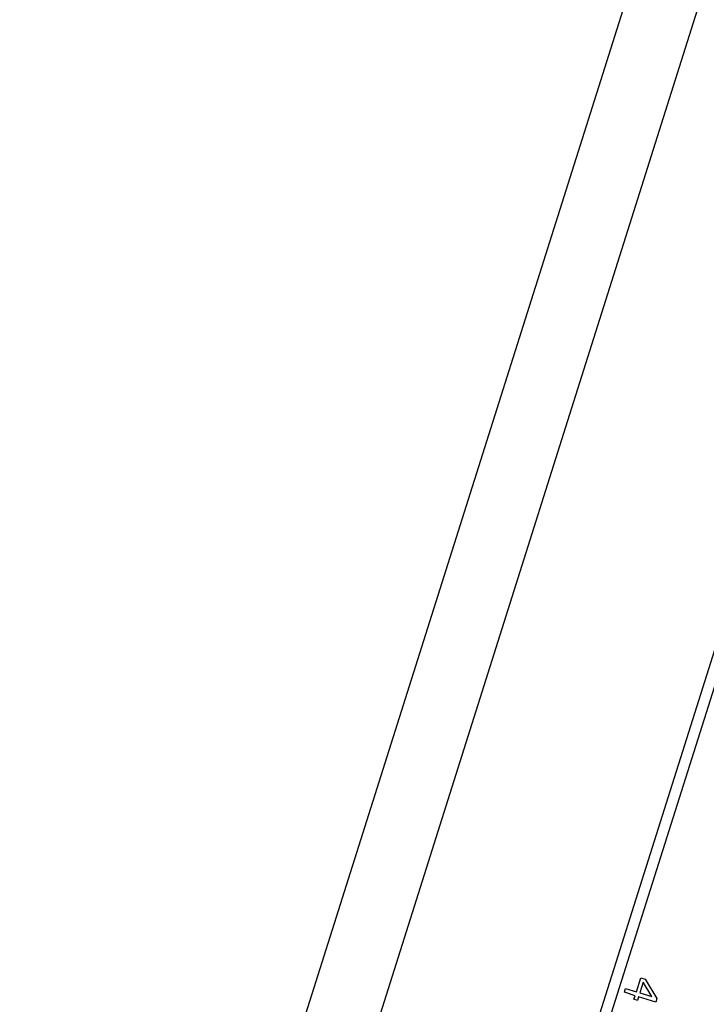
# Model space of a CAD drawing. Header units: millimetres. Extents: x 0 to 844, y -2 to 552.
# Tile 30 of 65: x 557.25 to 562.57, y 211.24 to 218.87. Entities that reach past the tile are written whole.
import ezdxf

# ---------------------------------------------------------------- set-up
doc = ezdxf.new("R2010")
doc.units = ezdxf.units.MM
doc.styles.add('SLDTEXTSTYLE0', font='GOTHIC.TTF', dxfattribs={"width": 0.913})
doc.dimstyles.new('SLDDIMSTYLE8', dxfattribs={"dimtxt": 3.5, "dimasz": 3.9624, "dimexe": 0, "dimexo": 0.0625, "dimgap": 0.875, "dimtad": 0, "dimtih": 1, "dimtoh": 1, "dimdec": 4, "dimlfac": 10, "dimzin": 12, "dimdsep": 46, "dimtxsty": 'SLDTEXTSTYLE0', "dimsah": 1, "dimcen": 0.09, "dimadec": 0, "dimazin": 3, "dimtfac": 1, "dimtdec": 0, "dimtofl": 0, "dimtmove": 0, "dimatfit": 3, "dimfxl": 1, "dimfrac": 2, "dimtolj": 1, "dimtzin": 12, "dimarcsym": 0})

# ---------------------------------------------------------------- blocks, each defined once
blk = doc.blocks.new('_D_16')
at = {"color": 7, "linetype": 'Continuous', "lineweight": 0}
for p, q in [((543.8568, 178.2172), (530.9225, 137.2448)), ((591.5619, 157.5753), (591.5619, 127.9007))]:
    blk.add_line(p, q, dxfattribs=at)
at = {"color": 7, "linetype": 'Continuous', "lineweight": 18}
for start, end in [(252.48, 259.860153), (261.920452, 270)]:
    blk.add_arc((591.5619, 329.3345), 198.2588, start, end, dxfattribs=at)
for points in [[(531.8783, 140.2725), (535.4761, 138.4858), (535.8611, 139.7492)], [(591.5619, 131.0757), (587.6063, 131.7756), (587.5931, 130.4549)]]:
    blk.add_solid(points, dxfattribs=at)
at = {"color": 7, "linetype": 'Continuous', "lineweight": 18, "insert": (556.6581, 135.2681), "char_height": 3.5, "attachment_point": 1, "style": 'SLDTEXTSTYLE0'}
blk.add_mtext('18°', dxfattribs=at)

msp = doc.modelspace()

# ---------------------------------------------------------------- linework, layer by layer
at = {"color": 7, "linetype": 'Continuous', "lineweight": 25}
for p, q in [((588.701603, 303.783061), (548.928036, 177.790793)), ((589.130439, 303.31474), (549.548032, 177.928016)), ((589.830434, 300.152044), (551.93701, 180.115578)), ((589.815982, 299.823662), (552.113718, 180.392739)), ((562.025745, 211.340864), (562.059621, 211.448176)), ((562.079185, 211.414026), (562.053339, 211.332153)), ((562.059621, 211.448176), (562.095264, 211.436924)), ((562.146662, 211.302693), (562.079185, 211.414026)), ((562.095264, 211.436924), (562.184771, 211.28924)), ((561.933283, 211.336337), (561.942962, 211.366997)), ((562.016066, 211.310204), (561.933283, 211.336337)), ((561.942962, 211.366997), (562.025745, 211.340864)), ((562.053339, 211.332153), (562.146662, 211.302693)), ((562.007355, 211.282609), (562.016066, 211.310204)), ((562.034949, 211.273898), (562.007355, 211.282609)), ((562.04366, 211.301493), (562.034949, 211.273898)), ((562.1755, 211.259873), (562.04366, 211.301493)), ((562.184771, 211.28924), (562.1755, 211.259873))]:
    msp.add_line(p, q, dxfattribs=at)

# ---------------------------------------------------------------- dimensions: what is measured, and where the dimension line sits
at = {"color": 7, "linetype": 'Continuous', "lineweight": 18}
dim = msp.add_angular_dim_2l(base=(544.169959, 136.823267), line1=((544.239098, 179.428306), (583.922353, 305.134491)), line2=((591.56187, 158.845277), (591.56187, 306.845277)), dimstyle='SLDDIMSTYLE8', dxfattribs=at)
dim.commit()
dim.dimension.update_dxf_attribs({"geometry": '_D_16', "text_midpoint": (560.177578, 133.575479), "dimtype": 162})

doc.saveas('drawing.dxf')
